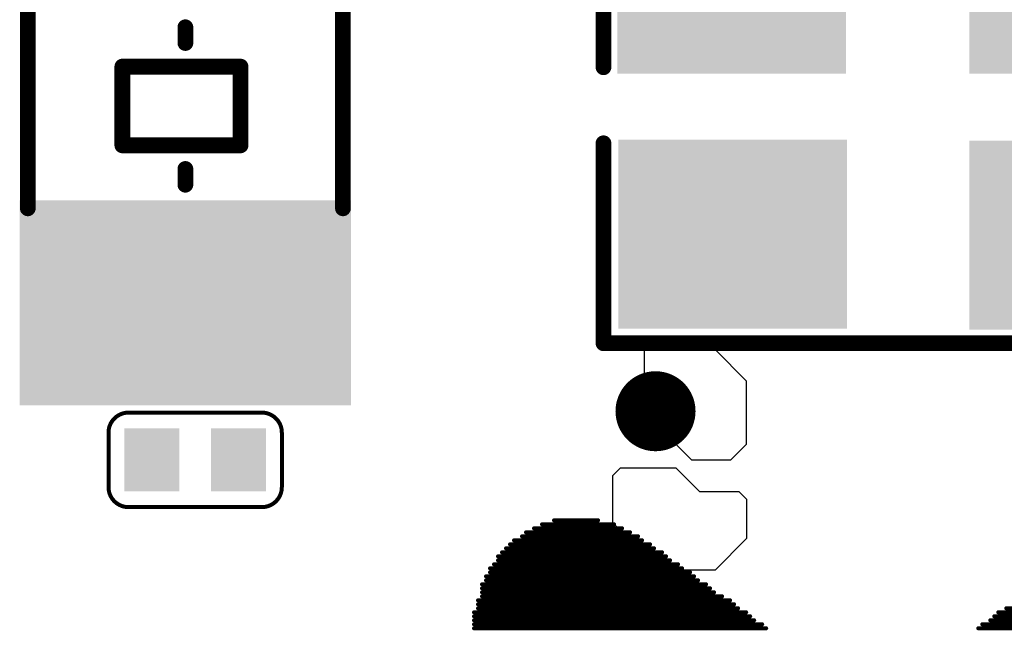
# Model space of a CAD drawing. Header units: millimetres. Extents: x -47 to 199, y -56 to 203.
# Tile 102 of 157: x 67.54 to 73.79, y 173.17 to 177.05. Entities that reach past the tile are written whole.
import ezdxf

# ---------------------------------------------------------------- set-up
doc = ezdxf.new("R2010")
doc.units = ezdxf.units.MM
doc.header["$LTSCALE"] = 1.21
doc.header["$MEASUREMENT"] = 0
doc.layers.get('0').update_dxf_attribs({"linetype": 'CONTINUOUS'})
for name, color, linetype in [('BottomLayer', 5, 'CONTINUOUS'), ('MidLayer2', 76, 'CONTINUOUS'), ('TopLayer', 1, 'CONTINUOUS'), ('TopOverlay', 2, 'CONTINUOUS'), ('TopPaste', 8, 'CONTINUOUS'), ('TopSolder', 216, 'CONTINUOUS')]:
    doc.layers.add(name, color=color, linetype=linetype)

# ---------------------------------------------------------------- blocks, each defined once
blk = doc.blocks.new('LOGO_XH_300MIL_47')
at = {"layer": 'TopOverlay', "const_width": 0.001}
for points in [[(-0.08, 0.14984), (-0.069, 0.14984)], [(-0.085, 0.14784), (-0.063, 0.14784)], [(-0.083, 0.14884), (-0.065, 0.14884)], [(-0.09, 0.14484), (-0.058, 0.14484)], [(-0.088, 0.14584), (-0.059, 0.14584)], [(-0.087, 0.14684), (-0.061, 0.14684)], [(-0.092, 0.14284), (-0.055, 0.14284)], [(-0.091, 0.14384), (-0.056, 0.14384)], [(-0.094, 0.14084), (-0.052, 0.14084)], [(-0.094, 0.13984), (-0.051, 0.13984)], [(-0.093, 0.14184), (-0.053, 0.14184)], [(-0.096, 0.13784), (-0.048, 0.13784)], [(-0.095, 0.13884), (-0.049, 0.13884)], [(-0.097, 0.13584), (-0.045, 0.13584)], [(-0.097, 0.13484), (-0.044, 0.13484)], [(-0.096, 0.13684), (-0.046, 0.13684)], [(-0.098, 0.13384), (-0.042, 0.13384)], [(-0.098, 0.13284), (-0.041, 0.13284)], [(-0.098, 0.13184), (-0.04, 0.13184)], [(-0.098, 0.13084), (-0.038, 0.13084)], [(-0.099, 0.12984), (-0.036, 0.12984)], [(-0.099, 0.12884), (-0.035, 0.12884)], [(-0.099, 0.12784), (-0.034, 0.12784)], [(0.033, 0.12784), (0.098, 0.12784)], [(-0.1, 0.12684), (-0.032, 0.12684)], [(-0.1, 0.12584), (-0.031, 0.12584)], [(0.03, 0.12584), (0.099, 0.12584)], [(0.031, 0.12684), (0.099, 0.12684)], [(-0.1, 0.12484), (-0.03, 0.12484)], [(-0.1, 0.12384), (-0.028, 0.12384)], [(-0.1, 0.12284), (-0.027, 0.12284)], [(0.026, 0.12284), (0.099, 0.12284)], [(0.027, 0.12384), (0.099, 0.12384)], [(0.029, 0.12484), (0.099, 0.12484)]]:
    blk.add_lwpolyline(points, dxfattribs=at)
at = {"layer": 'TopOverlay', "const_width": 0.0005}
for points in [[(-0.08025, 0.14984, 1), (-0.07975, 0.14984, 1)], [(-0.06925, 0.14984, 1), (-0.06875, 0.14984, 1)], [(-0.08525, 0.14784, 1), (-0.08475, 0.14784, 1)], [(-0.08325, 0.14884, 1), (-0.08275, 0.14884, 1)], [(-0.06525, 0.14884, 1), (-0.06475, 0.14884, 1)], [(-0.06325, 0.14784, 1), (-0.06275, 0.14784, 1)], [(-0.09025, 0.14484, 1), (-0.08975, 0.14484, 1)], [(-0.08825, 0.14584, 1), (-0.08775, 0.14584, 1)], [(-0.08725, 0.14684, 1), (-0.08675, 0.14684, 1)], [(-0.06125, 0.14684, 1), (-0.06075, 0.14684, 1)], [(-0.05925, 0.14584, 1), (-0.05875, 0.14584, 1)], [(-0.05825, 0.14484, 1), (-0.05775, 0.14484, 1)], [(-0.09225, 0.14284, 1), (-0.09175, 0.14284, 1)], [(-0.09125, 0.14384, 1), (-0.09075, 0.14384, 1)], [(-0.05625, 0.14384, 1), (-0.05575, 0.14384, 1)], [(-0.05525, 0.14284, 1), (-0.05475, 0.14284, 1)], [(-0.09425, 0.14084, 1), (-0.09375, 0.14084, 1)], [(-0.09425, 0.13984, 1), (-0.09375, 0.13984, 1)], [(-0.09325, 0.14184, 1), (-0.09275, 0.14184, 1)], [(-0.05325, 0.14184, 1), (-0.05275, 0.14184, 1)], [(-0.05225, 0.14084, 1), (-0.05175, 0.14084, 1)], [(-0.05125, 0.13984, 1), (-0.05075, 0.13984, 1)], [(-0.09625, 0.13784, 1), (-0.09575, 0.13784, 1)], [(-0.09525, 0.13884, 1), (-0.09475, 0.13884, 1)], [(-0.04925, 0.13884, 1), (-0.04875, 0.13884, 1)], [(-0.04825, 0.13784, 1), (-0.04775, 0.13784, 1)], [(-0.09725, 0.13584, 1), (-0.09675, 0.13584, 1)], [(-0.09725, 0.13484, 1), (-0.09675, 0.13484, 1)], [(-0.09625, 0.13684, 1), (-0.09575, 0.13684, 1)], [(-0.04625, 0.13684, 1), (-0.04575, 0.13684, 1)], [(-0.04525, 0.13584, 1), (-0.04475, 0.13584, 1)], [(-0.04425, 0.13484, 1), (-0.04375, 0.13484, 1)], [(-0.09825, 0.13384, 1), (-0.09775, 0.13384, 1)], [(-0.09825, 0.13284, 1), (-0.09775, 0.13284, 1)], [(-0.04225, 0.13384, 1), (-0.04175, 0.13384, 1)], [(-0.04125, 0.13284, 1), (-0.04075, 0.13284, 1)], [(-0.09825, 0.13184, 1), (-0.09775, 0.13184, 1)], [(-0.09825, 0.13084, 1), (-0.09775, 0.13084, 1)], [(-0.04025, 0.13184, 1), (-0.03975, 0.13184, 1)], [(-0.03825, 0.13084, 1), (-0.03775, 0.13084, 1)], [(-0.09925, 0.12984, 1), (-0.09875, 0.12984, 1)], [(-0.09925, 0.12884, 1), (-0.09875, 0.12884, 1)], [(-0.09925, 0.12784, 1), (-0.09875, 0.12784, 1)], [(-0.03625, 0.12984, 1), (-0.03575, 0.12984, 1)], [(-0.03525, 0.12884, 1), (-0.03475, 0.12884, 1)], [(-0.03425, 0.12784, 1), (-0.03375, 0.12784, 1)], [(0.03275, 0.12784, 1), (0.03325, 0.12784, 1)], [(-0.10025, 0.12684, 1), (-0.09975, 0.12684, 1)], [(-0.10025, 0.12584, 1), (-0.09975, 0.12584, 1)], [(-0.03225, 0.12684, 1), (-0.03175, 0.12684, 1)], [(-0.03125, 0.12584, 1), (-0.03075, 0.12584, 1)], [(0.02975, 0.12584, 1), (0.03025, 0.12584, 1)], [(0.03075, 0.12684, 1), (0.03125, 0.12684, 1)], [(-0.10025, 0.12484, 1), (-0.09975, 0.12484, 1)], [(-0.10025, 0.12384, 1), (-0.09975, 0.12384, 1)], [(-0.10025, 0.12284, 1), (-0.09975, 0.12284, 1)], [(-0.03025, 0.12484, 1), (-0.02975, 0.12484, 1)], [(-0.02825, 0.12384, 1), (-0.02775, 0.12384, 1)], [(-0.02725, 0.12284, 1), (-0.02675, 0.12284, 1)], [(0.02575, 0.12284, 1), (0.02625, 0.12284, 1)], [(0.02675, 0.12384, 1), (0.02725, 0.12384, 1)], [(0.02875, 0.12484, 1), (0.02925, 0.12484, 1)]]:
    blk.add_lwpolyline(points, format="xyb", close=True, dxfattribs=at)
blk = doc.blocks.new('CRY_3215_70')
at = {"layer": 'TopLayer'}
for points in [[(-0.07087, -0.0374), (-0.02756, -0.0374), (-0.07087, 0.0374), (-0.02756, 0.0374)], [(0.02756, -0.0374), (0.07087, -0.0374), (0.02756, 0.0374), (0.07087, 0.0374)]]:
    blk.add_solid(points, dxfattribs=at)
at = {"layer": 'TopOverlay', "const_width": 0.00394}
for points in [[(-0.02559, 0.03937), (0.02559, 0.03937)], [(-0.00984, 0.01378), (0.00984, 0.01378)], [(-0.00984, 0.01378), (-0.00984, -0.01575)], [(0.00984, 0.01378), (0.00984, -0.01575)], [(-0.01969, 0), (-0.01575, 0)], [(0.01575, 0), (0.01969, 0)], [(-0.00984, -0.01575), (0.00984, -0.01575)], [(-0.02559, -0.03937), (0.02559, -0.03937)]]:
    blk.add_lwpolyline(points, dxfattribs=at)
at = {"layer": 'TopOverlay', "const_width": 0.00197}
for points in [[(-0.02657, 0.03937, 1), (-0.02461, 0.03937, 1)], [(0.02461, 0.03937, 1), (0.02657, 0.03937, 1)], [(-0.01083, 0.01378, 1), (-0.00886, 0.01378, 1)], [(-0.01083, 0.01378, 1), (-0.00886, 0.01378, 1)], [(0.00886, 0.01378, 1), (0.01083, 0.01378, 1)], [(0.00886, 0.01378, 1), (0.01083, 0.01378, 1)], [(-0.02067, 0, 1), (-0.0187, 0, 1)], [(-0.01673, 0, 1), (-0.01476, 0, 1)], [(0.01476, 0, 1), (0.01673, 0, 1)], [(0.0187, 0, 1), (0.02067, 0, 1)], [(-0.01083, -0.01575, 1), (-0.00886, -0.01575, 1)], [(-0.01083, -0.01575, 1), (-0.00886, -0.01575, 1)], [(0.00886, -0.01575, 1), (0.01083, -0.01575, 1)], [(0.00886, -0.01575, 1), (0.01083, -0.01575, 1)], [(-0.02657, -0.03937, 1), (-0.02461, -0.03937, 1)], [(0.02461, -0.03937, 1), (0.02657, -0.03937, 1)]]:
    blk.add_lwpolyline(points, format="xyb", close=True, dxfattribs=at)
at = {"layer": 'TopPaste'}
for points in [[(-0.07087, -0.0374), (-0.02756, -0.0374), (-0.07087, 0.0374), (-0.02756, 0.0374)], [(0.02756, -0.0374), (0.07087, -0.0374), (0.02756, 0.0374), (0.07087, 0.0374)]]:
    blk.add_solid(points, dxfattribs=at)
at = {"layer": 'TopSolder'}
for points in [[(-0.07487, -0.0414), (-0.02356, -0.0414), (-0.07487, 0.0414), (-0.02356, 0.0414)], [(0.02356, -0.0414), (0.07487, -0.0414), (0.02356, 0.0414), (0.07487, 0.0414)]]:
    blk.add_solid(points, dxfattribs=at)
blk = doc.blocks.new('CRYSTAL_SMD_3225_71')
at = {"layer": 'TopLayer'}
for points in [[(-0.07156, 0.00936), (-0.01644, 0.00936), (-0.07156, 0.05464), (-0.01644, 0.05464)], [(0.01644, 0.00936), (0.07156, 0.00936), (0.01644, 0.05464), (0.07156, 0.05464)], [(-0.07131, -0.05435), (-0.01619, -0.05435), (-0.07131, -0.00908), (-0.01619, -0.00908)], [(0.01644, -0.05464), (0.07156, -0.05464), (0.01644, -0.00936), (0.07156, -0.00936)]]:
    blk.add_solid(points, dxfattribs=at)
at = {"layer": 'TopOverlay', "const_width": 0.00394}
for points in [[(-0.076, 0.059), (0.075, 0.059)], [(-0.076, 0.01), (-0.076, 0.059)], [(0.075, 0.059), (0.075, 0.011)], [(-0.076, -0.059), (-0.076, -0.009)], [(0.075, -0.059), (0.075, -0.009)], [(-0.076, -0.059), (0.075, -0.059)]]:
    blk.add_lwpolyline(points, dxfattribs=at)
at = {"layer": 'TopOverlay'}
for points, const_width in [([(-0.07698, 0.059, 1), (-0.07502, 0.059, 1)], 0.00197), ([(-0.07698, 0.059, 1), (-0.07502, 0.059, 1)], 0.00197), ([(0.07402, 0.059, 1), (0.07598, 0.059, 1)], 0.00197), ([(0.07402, 0.059, 1), (0.07598, 0.059, 1)], 0.00197), ([(0.07402, 0.011, 1), (0.07598, 0.011, 1)], 0.00197), ([(-0.07698, 0.01, 1), (-0.07502, 0.01, 1)], 0.00197), ([(-0.07698, -0.009, 1), (-0.07502, -0.009, 1)], 0.00197), ([(0.07402, -0.009, 1), (0.07598, -0.009, 1)], 0.00197), ([(-0.07698, -0.059, 1), (-0.07502, -0.059, 1)], 0.00197), ([(-0.07698, -0.059, 1), (-0.07502, -0.059, 1)], 0.00197), ([(0.07402, -0.059, 1), (0.07598, -0.059, 1)], 0.00197), ([(0.07402, -0.059, 1), (0.07598, -0.059, 1)], 0.00197), ([(-0.058, -0.076, 1), (-0.068, -0.076, 1)], 0.01), ([(-0.0705, -0.076, 1), (-0.0655, -0.076, 1)], 0.005), ([(-0.0605, -0.076, 1), (-0.0555, -0.076, 1)], 0.005)]:
    blk.add_lwpolyline(points, format="xyb", close=True, dxfattribs=dict(at, const_width=const_width))
at = {"layer": 'TopPaste'}
for points in [[(-0.07056, 0.01036), (-0.01744, 0.01036), (-0.07056, 0.05364), (-0.01744, 0.05364)], [(0.01744, 0.01036), (0.07056, 0.01036), (0.01744, 0.05364), (0.07056, 0.05364)], [(-0.07031, -0.05335), (-0.01719, -0.05335), (-0.07031, -0.01008), (-0.01719, -0.01008)], [(0.01744, -0.05364), (0.07056, -0.05364), (0.01744, -0.01036), (0.07056, -0.01036)]]:
    blk.add_solid(points, dxfattribs=at)
at = {"layer": 'TopSolder'}
for points in [[(-0.07256, 0.00836), (-0.01544, 0.00836), (-0.07256, 0.05564), (-0.01544, 0.05564)], [(0.01544, 0.00836), (0.07256, 0.00836), (0.01544, 0.05564), (0.07256, 0.05564)], [(-0.07231, -0.05535), (-0.01519, -0.05535), (-0.07231, -0.00808), (-0.01519, -0.00808)], [(0.01544, -0.05564), (0.07256, -0.05564), (0.01544, -0.00836), (0.07256, -0.00836)]]:
    blk.add_solid(points, dxfattribs=at)
blk = doc.blocks.new('C0201_250')
at = {"layer": 'TopLayer'}
for points in [[(-0.00591, -0.00591), (-0.00591, 0.00591), (-0.01575, -0.00591), (-0.01575, 0.00591)], [(0.01575, -0.00591), (0.01575, 0.00591), (0.00591, -0.00591), (0.00591, 0.00591)]]:
    blk.add_solid(points, dxfattribs=at)
at = {"layer": 'TopOverlay', "const_width": 0.001}
for points in [[(-0.02165, 0.00681, -0.414214), (-0.01665, 0.01181)], [(0.01666, 0.01181, -0.414214), (0.02166, 0.00681)], [(-0.01665, -0.01182, -0.414214), (-0.02165, -0.00682)], [(0.02166, -0.00682, -0.414214), (0.01666, -0.01182)]]:
    blk.add_lwpolyline(points, format="xyb", dxfattribs=at)
for points in [[(-0.01665, 0.01181), (0.01666, 0.01181)], [(-0.02165, -0.00682), (-0.02165, 0.00681)], [(0.02166, -0.00682), (0.02166, 0.00681)], [(-0.01665, -0.01182), (0.01666, -0.01182)]]:
    blk.add_lwpolyline(points, dxfattribs=at)
at = {"layer": 'TopOverlay', "const_width": 0.0005}
for points in [[(-0.0169, 0.01181, 1), (-0.0164, 0.01181, 1)], [(-0.0169, 0.01181, 1), (-0.0164, 0.01181, 1)], [(0.01641, 0.01181, 1), (0.01691, 0.01181, 1)], [(0.01641, 0.01181, 1), (0.01691, 0.01181, 1)], [(-0.0219, 0.00681, 1), (-0.0214, 0.00681, 1)], [(-0.0219, 0.00681, 1), (-0.0214, 0.00681, 1)], [(0.02141, 0.00681, 1), (0.02191, 0.00681, 1)], [(0.02141, 0.00681, 1), (0.02191, 0.00681, 1)], [(-0.0219, -0.00682, 1), (-0.0214, -0.00682, 1)], [(-0.0219, -0.00682, 1), (-0.0214, -0.00682, 1)], [(0.02141, -0.00682, 1), (0.02191, -0.00682, 1)], [(0.02141, -0.00682, 1), (0.02191, -0.00682, 1)], [(-0.0169, -0.01182, 1), (-0.0164, -0.01182, 1)], [(-0.0169, -0.01182, 1), (-0.0164, -0.01182, 1)], [(0.01641, -0.01182, 1), (0.01691, -0.01182, 1)], [(0.01641, -0.01182, 1), (0.01691, -0.01182, 1)]]:
    blk.add_lwpolyline(points, format="xyb", close=True, dxfattribs=at)
at = {"layer": 'TopPaste'}
for points in [[(-0.00591, -0.00591), (-0.00591, 0.00591), (-0.01575, -0.00591), (-0.01575, 0.00591)], [(0.01575, -0.00591), (0.01575, 0.00591), (0.00591, -0.00591), (0.00591, 0.00591)]]:
    blk.add_solid(points, dxfattribs=at)
at = {"layer": 'TopSolder'}
for points in [[(-0.00394, -0.00787), (-0.00394, 0.00787), (-0.01772, -0.00787), (-0.01772, 0.00787)], [(0.01772, -0.00787), (0.01772, 0.00787), (0.00394, -0.00787), (0.00394, 0.00787)]]:
    blk.add_solid(points, dxfattribs=at)

msp = doc.modelspace()

# ---------------------------------------------------------------- linework, layer by layer
at = {"layer": 'BottomLayer'}
for p, q in [((71.3025, 174.1516), (71.3525, 174.2016)), ((71.3525, 174.2016), (71.7025, 174.2016)), ((71.7025, 174.2016), (71.8525, 174.0516)), ((71.3025, 173.8516), (71.3025, 174.1516)), ((71.8525, 174.0516), (72.1025, 174.0516)), ((72.1025, 174.0516), (72.1525, 174.0016)), ((72.1525, 174.0016), (72.1525, 173.7516)), ((71.6025, 173.5516), (71.3025, 173.8516)), ((72.1525, 173.7516), (71.9525, 173.5516)), ((71.9525, 173.5516), (71.6025, 173.5516))]:
    msp.add_line(p, q, dxfattribs=at)
at = {"layer": 'MidLayer2'}
for p, q in [((71.9525, 174.9516), (71.5025, 174.9516)), ((71.5025, 174.9516), (71.5025, 174.5516)), ((72.1525, 174.7516), (71.9525, 174.9516)), ((72.1525, 174.3516), (72.1525, 174.7516)), ((71.5025, 174.5516), (71.8025, 174.2516)), ((72.0525, 174.2516), (72.1525, 174.3516)), ((71.8025, 174.2516), (72.0525, 174.2516))]:
    msp.add_line(p, q, dxfattribs=at)

# ---------------------------------------------------------------- block references
at = {"xscale": 25.4, "yscale": 25.4, "zscale": 25.4, "rotation": 270}
msp.add_blockref('CRY_3215_70', (68.5905, 176.4986), dxfattribs=at)
at = {"xscale": 25.4, "yscale": 25.4, "zscale": 25.4}
for name, p in [('CRYSTAL_SMD_3225_71', (73.1745, 176.4906)), ('LOGO_XH_300MIL_47', (72.9625, 170.0616)), ('C0201_250', (68.6525, 174.2516))]:
    msp.add_blockref(name, p, dxfattribs=at)

doc.saveas('drawing.dxf')
